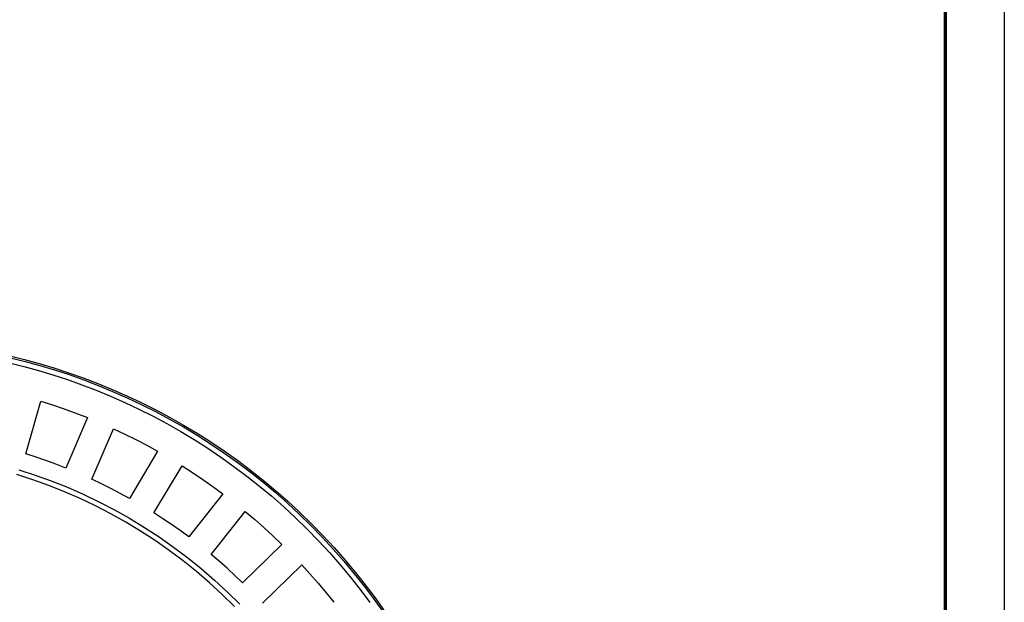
# Model space of a CAD drawing. Header units: millimetres. Extents: x 129 to 629, y 1269 to 1769.
# Tile 82 of 87: x 535 to 629, y 1464 to 1519. Entities that reach past the tile are written whole.
import ezdxf

# ---------------------------------------------------------------- set-up
doc = ezdxf.new("R2010")
doc.units = ezdxf.units.MM
doc.layers.add('ROXX_B.FLEX mini', color=7, linetype='Continuous', true_color=0x000000)

msp = doc.modelspace()

# ---------------------------------------------------------------- linework, layer by layer
at = {"layer": 'ROXX_B.FLEX mini'}
msp.add_lwpolyline([(628.644, 1269.243), (128.644, 1269.243), (128.644, 1769.243), (628.644, 1769.243)], close=True, dxfattribs=at)
at = {"layer": 'ROXX_B.FLEX mini', "color": 250, "lineweight": 70, "true_color": 0x1a171b}
msp.add_lwpolyline([(623.004, 1274.882), (134.283, 1274.882), (134.283, 1763.604), (623.004, 1763.604)], close=True, dxfattribs=at)
at = {"layer": 'ROXX_B.FLEX mini', "color": 18, "true_color": 0x000000}
msp.add_lwpolyline([(534.009, 1487.233), (535.408, 1486.886), (536.808, 1486.504), (538.207, 1486.085), (539.603, 1485.63), (540.996, 1485.137), (542.384, 1484.607), (543.765, 1484.041), (545.139, 1483.437), (546.503, 1482.795), (547.856, 1482.117), (549.197, 1481.402), (550.524, 1480.651), (551.836, 1479.863), (553.131, 1479.04), (554.408, 1478.181), (555.665, 1477.288), (556.902, 1476.361), (558.116, 1475.401), (559.307, 1474.409), (560.473, 1473.385), (561.612, 1472.331), (562.725, 1471.247), (563.809, 1470.134), (564.863, 1468.994), (565.887, 1467.829), (566.88, 1466.638), (567.84, 1465.424), (568.767, 1464.187), (569.66, 1462.93)], dxfattribs=at)
msp.add_lwpolyline([(534.009, 1487.233), (535.408, 1486.886), (536.808, 1486.504), (538.207, 1486.085), (539.603, 1485.63), (540.996, 1485.137), (542.384, 1484.607), (543.765, 1484.041), (545.139, 1483.437), (546.503, 1482.795), (547.856, 1482.117), (549.197, 1481.402), (550.524, 1480.651), (551.836, 1479.863), (553.131, 1479.04), (554.408, 1478.181), (555.665, 1477.288), (556.902, 1476.361), (558.116, 1475.401), (559.307, 1474.409), (560.473, 1473.385), (561.612, 1472.331), (562.725, 1471.247), (563.809, 1470.134), (564.863, 1468.994), (565.887, 1467.829), (566.88, 1466.638), (567.84, 1465.424), (568.767, 1464.187), (569.66, 1462.93)], dxfattribs=at)
at = {"layer": 'ROXX_B.FLEX mini', "color": 18, "lineweight": -3, "true_color": 0x000000}
for points in [[(534.085, 1487.053), (535.479, 1486.705), (536.872, 1486.322), (538.265, 1485.902), (539.655, 1485.446), (541.041, 1484.953), (542.422, 1484.423), (543.797, 1483.856), (545.164, 1483.252), (546.521, 1482.611), (547.868, 1481.934), (549.202, 1481.22), (550.523, 1480.469), (551.828, 1479.683), (553.116, 1478.861), (554.387, 1478.005), (555.638, 1477.113), (556.868, 1476.189), (558.076, 1475.231), (559.26, 1474.241), (560.42, 1473.22), (561.554, 1472.169), (562.66, 1471.088), (563.739, 1469.979), (564.787, 1468.843), (565.806, 1467.681), (566.793, 1466.495), (567.748, 1465.285), (568.67, 1464.052), (569.558, 1462.799)], [(533.97, 1486.566), (535.352, 1486.222), (536.734, 1485.842), (538.115, 1485.425), (539.493, 1484.973), (540.868, 1484.484), (542.238, 1483.958), (543.601, 1483.396), (544.956, 1482.797), (546.302, 1482.162), (547.638, 1481.49), (548.961, 1480.782), (550.27, 1480.038), (551.564, 1479.258), (552.842, 1478.443), (554.102, 1477.594), (555.343, 1476.71), (556.563, 1475.793), (557.761, 1474.843), (558.935, 1473.862), (560.085, 1472.849), (561.209, 1471.807), (562.307, 1470.735), (563.376, 1469.636), (564.416, 1468.509), (565.426, 1467.357), (566.405, 1466.18), (567.352, 1464.98), (568.266, 1463.758)], [(535.548, 1477.892), (536.964, 1482.925)], [(536.964, 1482.925), (538.084, 1482.567), (539.196, 1482.186), (540.301, 1481.782), (541.396, 1481.356)], [(541.396, 1481.356), (539.329, 1476.553)], [(541.822, 1475.482), (543.883, 1480.287)], [(543.883, 1480.287), (544.947, 1479.786), (546, 1479.263), (547.042, 1478.718), (548.073, 1478.152)], [(539.329, 1476.553), (538.394, 1476.915), (537.452, 1477.259), (536.503, 1477.585), (535.548, 1477.892)], [(548.073, 1478.152), (545.397, 1473.66)], [(547.729, 1472.273), (550.399, 1476.768)], [(550.399, 1476.768), (551.389, 1476.133), (552.365, 1475.477), (553.327, 1474.801), (554.274, 1474.105)], [(555.385, 1463.382), (554.22, 1464.526), (553.015, 1465.633), (551.772, 1466.702), (550.492, 1467.729), (549.178, 1468.714), (547.832, 1469.655), (546.456, 1470.549), (545.053, 1471.397), (543.625, 1472.196), (542.174, 1472.945), (540.703, 1473.644), (539.215, 1474.292), (537.713, 1474.889), (536.198, 1475.433), (534.673, 1475.926)], [(534.871, 1476.388), (536.419, 1475.886), (537.958, 1475.33), (539.484, 1474.722), (540.995, 1474.061), (542.488, 1473.347), (543.961, 1472.582), (545.411, 1471.767), (546.835, 1470.902), (548.231, 1469.989), (549.596, 1469.028), (550.928, 1468.023), (552.225, 1466.974), (553.485, 1465.884), (554.706, 1464.753), (555.885, 1463.586)], [(545.397, 1473.66), (544.517, 1474.142), (543.627, 1474.606), (542.729, 1475.053), (541.822, 1475.482)], [(554.274, 1474.105), (551.035, 1470.001)], [(551.035, 1470.001), (550.225, 1470.593), (549.404, 1471.169), (548.572, 1471.729), (547.729, 1472.273)], [(553.166, 1468.321), (556.4, 1472.429)], [(556.4, 1472.429), (557.298, 1471.67), (558.18, 1470.892), (559.046, 1470.096), (559.895, 1469.283)], [(559.895, 1469.283), (556.147, 1465.636)], [(556.147, 1465.636), (555.422, 1466.329), (554.683, 1467.008), (553.931, 1467.672), (553.166, 1468.321)], [(558.04, 1463.693), (561.784, 1467.344)], [(561.784, 1467.344), (562.575, 1466.474), (563.348, 1465.588), (564.102, 1464.686), (564.837, 1463.768)]]:
    msp.add_lwpolyline(points, dxfattribs=at)

doc.saveas('drawing.dxf')
